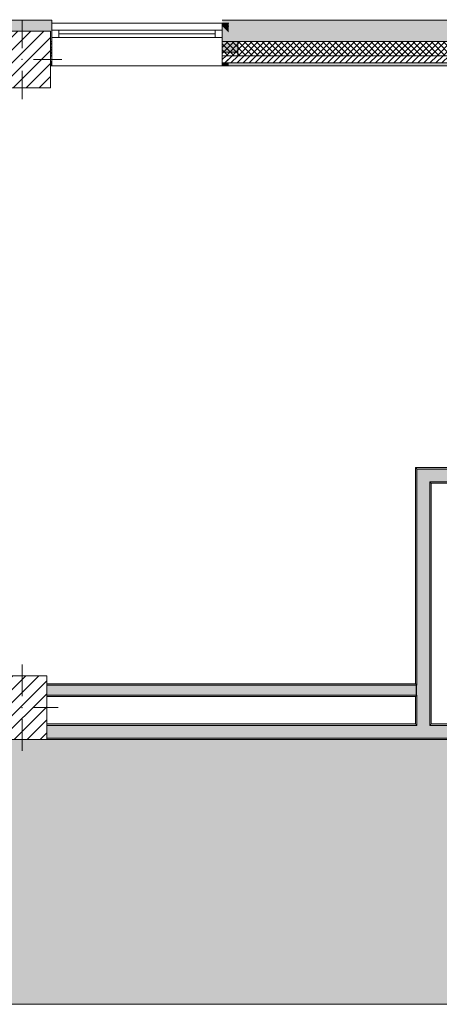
# Model space of a CAD drawing. Header units: millimetres. Extents: x -40968 to 11883, y -18948 to 4746.
# Tile 6 of 33: x -19067 to -16114, y -18948 to -12015. Entities that reach past the tile are written whole.
import ezdxf

# ---------------------------------------------------------------- set-up
doc = ezdxf.new("R2010")
doc.units = ezdxf.units.MM
doc.header["$MEASUREMENT"] = 0
doc.linetypes.add('Wipeout_Contour', pattern=[1000, 0, -1000])
for name, color, linetype in [('10_ESTR_Pilars', 7, 'Continuous'), ('12_FAÇ_Façana', 7, 'Continuous'), ('14_PAV_Paviment existent', 7, 'Continuous'), ('Ventanas Archicad', 7, 'Continuous')]:
    doc.layers.add(name, color=color, linetype=linetype)
for name, color, linetype, lineweight in [('10_ESTR_Pilars_Pluma_Nº__20', 1, 'Continuous', 5), ('10_ESTR_Pilars_Pluma_Nº__28', 7, 'Continuous', 20), ('10_ESTR_Pilars_Pluma_Nº__42', 8, 'Continuous', 25), ('12_FAÇ_Façana_Pluma_Nº__2', 8, 'Continuous', 5), ('12_FAÇ_Façana_Pluma_Nº__7', 7, 'Continuous', 5), ('14_PAV_Paviment existent_Pluma_Nº__89', 7, 'Continuous', 5), ('Ventanas Archicad_Pluma_Nº__7', 7, 'Continuous', 5)]:
    doc.layers.add(name, color=color, linetype=linetype, lineweight=lineweight)
for name, color, linetype, lineweight, true_color in [('12_FAÇ_Façana_Pluma_Nº__102', 7, 'Continuous', 5, 0xcccccc), ('12_FAÇ_Façana_Pluma_Nº__174', 7, 'Continuous', 13, 0xe4ad2c), ('12_FAÇ_Façana_Pluma_Nº__176', 7, 'Continuous', 15, 0x93a0c6), ('12_FAÇ_Façana_Pluma_Nº__43', 7, 'Continuous', 5, 0xa4a4a6), ('14_PAV_Paviment existent_Pluma_Nº__102', 7, 'Continuous', 5, 0xcccccc), ('Ventanas Archicad_Pluma_Nº__23', 7, 'Continuous', 5, 0xa4a4a6), ('Ventanas Archicad_Pluma_Nº__3', 7, 'Continuous', 5, 0xa4a4a4), ('Ventanas Archicad_Pluma_Nº__43', 7, 'Continuous', 5, 0xa4a4a6)]:
    doc.layers.add(name, color=color, linetype=linetype, lineweight=lineweight, true_color=true_color)
pattern_1 = [(45, (0, 0), (-21.213203, 21.213203), [])]
pattern_2 = [(45, (0, 0), (-21.213203, 21.213203), []), (135, (0, 0), (21.213203, 21.213203), [])]
pattern_3 = [(0, (0, 0), (0, 75), [0, -75])]
pattern_4 = [(45, (0, 0), (-45.96194, 45.96194), [])]

# ---------------------------------------------------------------- blocks, each defined once
blk = doc.blocks.new('Forjado_2_1', base_point=(7463.4, -18947.9))
at = {"layer": '14_PAV_Paviment existent_Pluma_Nº__102', "linetype": 'Continuous', "lineweight": 0, "true_color": 0x333333}
blk.add_hatch(color=250, dxfattribs=at).paths.add_polyline_path([(7463.4, -18947.9), (7463.4, -17084), (-28136.2, -17084), (-28146.1, -18947.9)])
at = {"layer": '14_PAV_Paviment existent_Pluma_Nº__89', "color": 7, "linetype": 'Continuous', "lineweight": 5, "flags": 128}
blk.add_lwpolyline([(7463.4, -18947.9), (-28146.1, -18947.9), (-28136.2, -17084), (7463.4, -17084)], close=True, dxfattribs=at)
blk = doc.blocks.new('Muro_25_1', base_point=(-14286.1, -12339))
at = {"layer": '12_FAÇ_Façana_Pluma_Nº__102', "linetype": 'Continuous', "lineweight": 0, "true_color": 0xe5e5e5}
for points in [[(-15706.1, -12019), (-17641.1, -12019), (-17641.1, -12169), (-15706.1, -12169)], [(-15706.1, -12169), (-15616.1, -12169), (-15616.1, -12019), (-15706.1, -12019)], [(-15616.1, -12169), (-14286.1, -12169), (-14286.1, -12019), (-15616.1, -12019)]]:
    blk.add_hatch(color=254, dxfattribs=at).paths.add_polyline_path(points)
at = {"layer": '12_FAÇ_Façana_Pluma_Nº__174', "linetype": 'Continuous', "lineweight": 13, "true_color": 0xe4ad2c}
h = blk.add_hatch(dxfattribs=at)
h.set_pattern_fill('SATE_Aislamiento_0001', color=42, style=0, pattern_type=2)
h.set_pattern_definition(pattern_2)
h.paths.add_polyline_path([(-15706.1, -12169), (-17641.1, -12169), (-17641.1, -12269), (-15706.1, -12269)])
h = blk.add_hatch(dxfattribs=at)
h.set_pattern_fill('SATE_Aislamiento_0001', color=42, style=0, pattern_type=2)
h.set_pattern_definition(pattern_2)
h.paths.add_polyline_path([(-15616.1, -12269), (-14286.1, -12269), (-14286.1, -12169), (-15616.1, -12169)])
at = {"layer": '12_FAÇ_Façana_Pluma_Nº__176', "linetype": 'Continuous', "lineweight": 0, "true_color": 0x495063}
for points in [[(-15716.1, -12319), (-17641.1, -12319), (-17641.1, -12339), (-15716.1, -12339)], [(-15716.1, -12339), (-15706.1, -12339), (-15706.1, -12319), (-15716.1, -12319)], [(-15616.1, -12339), (-15606.1, -12339), (-15606.1, -12319), (-15616.1, -12319)], [(-15606.1, -12339), (-14286.1, -12339), (-14286.1, -12319), (-15606.1, -12319)]]:
    blk.add_hatch(color=251, dxfattribs=at).paths.add_polyline_path(points)
at = {"layer": '12_FAÇ_Façana_Pluma_Nº__2', "linetype": 'Continuous', "lineweight": 5}
h = blk.add_hatch(dxfattribs=at)
h.set_pattern_fill('Ceramic_0001', color=8, style=0, pattern_type=2)
h.set_pattern_definition(pattern_1)
h.paths.add_polyline_path([(-15706.1, -12269), (-17641.1, -12269), (-17641.1, -12319), (-15706.1, -12319)])
h = blk.add_hatch(dxfattribs=at)
h.set_pattern_fill('Ceramic_0001', color=8, style=0, pattern_type=2)
h.set_pattern_definition(pattern_1)
h.paths.add_polyline_path([(-15616.1, -12319), (-14286.1, -12319), (-14286.1, -12269), (-15616.1, -12269)])
at = {"layer": '12_FAÇ_Façana_Pluma_Nº__7', "color": 7, "linetype": 'Continuous', "lineweight": 5}
for p, q in [((-17641.1, -12169), (-15706.1, -12169)), ((-15706.1, -12169), (-15706.1, -12269)), ((-15616.1, -12269), (-15616.1, -12169)), ((-15616.1, -12169), (-14286.1, -12169)), ((-17641.1, -12269), (-15706.1, -12269)), ((-15706.1, -12269), (-15706.1, -12319)), ((-15616.1, -12319), (-15616.1, -12269)), ((-15616.1, -12269), (-14286.1, -12269)), ((-17641.1, -12319), (-15706.1, -12319)), ((-15706.1, -12319), (-15706.1, -12339)), ((-15616.1, -12339), (-15616.1, -12319)), ((-15616.1, -12319), (-14286.1, -12319))]:
    blk.add_line(p, q, dxfattribs=at)
at = {"layer": '12_FAÇ_Façana_Pluma_Nº__7', "color": 7, "linetype": 'Continuous', "lineweight": 5, "flags": 128}
for points in [[(-14286.1, -12019), (-17641.1, -12019)], [(-14286.1, -12059), (-14286.1, -12019)], [(-17641.1, -12339), (-15716.1, -12339)], [(-15606.1, -12339), (-14286.1, -12339)]]:
    blk.add_lwpolyline(points, dxfattribs=at)
blk = doc.blocks.new('Muro_28_1', base_point=(-18841.1, -12339))
at = {"layer": '12_FAÇ_Façana_Pluma_Nº__102', "linetype": 'Continuous', "lineweight": 0, "true_color": 0xe5e5e5}
blk.add_hatch(color=254, dxfattribs=at).paths.add_polyline_path([(-19266.1, -12019), (-19266.1, -12169), (-19250.4, -12169), (-19250.4, -12094.6), (-18850.4, -12094.6), (-18850.4, -12169), (-18841.1, -12169), (-18841.1, -12019)])
at = {"layer": '12_FAÇ_Façana_Pluma_Nº__174', "linetype": 'Continuous', "lineweight": 13, "true_color": 0xe4ad2c}
h = blk.add_hatch(dxfattribs=at)
h.set_pattern_fill('SATE_Aislamiento_0001', color=42, style=0, pattern_type=2)
h.set_pattern_definition(pattern_2)
h.paths.add_polyline_path([(-19266.1, -12269), (-19250.4, -12269), (-19250.4, -12169), (-19266.1, -12169)])
h = blk.add_hatch(dxfattribs=at)
h.set_pattern_fill('SATE_Aislamiento_0001', color=42, style=0, pattern_type=2)
h.set_pattern_definition(pattern_2)
h.paths.add_polyline_path([(-18850.4, -12269), (-18841.1, -12269), (-18841.1, -12169), (-18850.4, -12169)])
at = {"layer": '12_FAÇ_Façana_Pluma_Nº__176', "linetype": 'Continuous', "lineweight": 0, "true_color": 0x495063}
for points in [[(-19266.1, -12339), (-19250.4, -12339), (-19250.4, -12319), (-19266.1, -12319)], [(-18850.4, -12339), (-18841.1, -12339), (-18841.1, -12319), (-18850.4, -12319)]]:
    blk.add_hatch(color=251, dxfattribs=at).paths.add_polyline_path(points)
at = {"layer": '12_FAÇ_Façana_Pluma_Nº__2', "linetype": 'Continuous', "lineweight": 5}
h = blk.add_hatch(dxfattribs=at)
h.set_pattern_fill('Ceramic_0001', color=8, style=0, pattern_type=2)
h.set_pattern_definition(pattern_1)
h.paths.add_polyline_path([(-19266.1, -12319), (-19250.4, -12319), (-19250.4, -12269), (-19266.1, -12269)])
h = blk.add_hatch(dxfattribs=at)
h.set_pattern_fill('Ceramic_0001', color=8, style=0, pattern_type=2)
h.set_pattern_definition(pattern_1)
h.paths.add_polyline_path([(-18850.4, -12319), (-18841.1, -12319), (-18841.1, -12269), (-18850.4, -12269)])
at = {"layer": '12_FAÇ_Façana_Pluma_Nº__7', "color": 7, "linetype": 'Continuous', "lineweight": 5}
for p, q in [((-19266.1, -12169), (-19250.4, -12169)), ((-18850.4, -12169), (-18841.1, -12169)), ((-19266.1, -12269), (-19250.4, -12269)), ((-18850.4, -12269), (-18841.1, -12269)), ((-19266.1, -12319), (-19250.4, -12319)), ((-18850.4, -12319), (-18841.1, -12319))]:
    blk.add_line(p, q, dxfattribs=at)
at = {"layer": '12_FAÇ_Façana_Pluma_Nº__7', "color": 7, "linetype": 'Continuous', "lineweight": 5, "flags": 128}
for points in [[(-18841.1, -12019), (-19266.1, -12019)], [(-19266.1, -12019), (-19266.1, -12059)], [(-18841.1, -12339), (-18841.1, -12019)], [(-19266.1, -12339), (-19250.4, -12339)], [(-18850.4, -12339), (-18841.1, -12339)]]:
    blk.add_lwpolyline(points, dxfattribs=at)
blk = doc.blocks.new('Ventana Vertical Multi-Faja 27_9')
at = {"layer": 'Ventanas Archicad_Pluma_Nº__23', "color": 253, "linetype": 'Continuous', "lineweight": 5, "true_color": 0xa4a4a6}
for p, q in [((-600, 0), (-550, 0)), ((-550, 0), (-550, -50)), ((550, -50), (550, 0)), ((550, 0), (600, 0)), ((-550, -50), (-600, -50)), ((600, -50), (550, -50))]:
    blk.add_line(p, q, dxfattribs=at)
at = {"layer": 'Ventanas Archicad_Pluma_Nº__3', "color": 253, "linetype": 'Continuous', "lineweight": 5, "true_color": 0xa4a4a4}
for p, q in [((-600, 50), (600, 50)), ((-550, 0), (550, 0)), ((-550, -25), (550, -25)), ((550, -50), (-550, -50)), ((-600, -250), (600, -250))]:
    blk.add_line(p, q, dxfattribs=at)
at = {"layer": 'Ventanas Archicad_Pluma_Nº__43', "color": 253, "linetype": 'Continuous', "lineweight": 5, "true_color": 0xa4a4a6}
for p, q in [((-600, -180), (-600, -155)), ((600, -180), (600, -155))]:
    blk.add_line(p, q, dxfattribs=at)
at = {"layer": 'Ventanas Archicad_Pluma_Nº__7', "color": 7, "linetype": 'Continuous', "lineweight": 5}
for p, q in [((-600, 50), (-600, 30)), ((-600, 30), (-600, 0)), ((-600, 30), (-600, 0)), ((-600, 0), (-600, -50)), ((-600, 0), (-600, -50)), ((-600, 0), (-600, -50)), ((-600, 0), (-600, -50)), ((600, 50), (600, 30)), ((600, 30), (600, 0)), ((600, 30), (600, 0)), ((600, 0), (600, -50)), ((600, 0), (600, -50)), ((600, 0), (600, -50)), ((600, 0), (600, -50)), ((-600, -50), (-600, -80)), ((-600, -50), (-600, -80)), ((600, -50), (600, -80)), ((600, -50), (600, -80)), ((-600, -80), (-600, -155)), ((-600, -80), (-600, -155)), ((600, -80), (600, -155)), ((600, -80), (600, -155)), ((-600, -180), (-600, -230)), ((600, -180), (600, -230)), ((-600, -230), (-600, -250)), ((600, -230), (600, -250))]:
    blk.add_line(p, q, dxfattribs=at)
blk = doc.blocks.new('Muro_31_1', base_point=(-17595.4, -12339))
at = {"layer": '12_FAÇ_Façana', "linetype": 'Continuous', "lineweight": 0, "true_color": 0x000000}
h = blk.add_hatch(dxfattribs=at)
h.set_pattern_fill('Yeso_0001', color=18, style=0, pattern_type=2)
h.set_pattern_definition(pattern_3)
h.paths.add_polyline_path([(-18841.1, -12269), (-18841.1, -12244), (-18951.1, -12244), (-18951.1, -12269)])
h = blk.add_hatch(dxfattribs=at)
h.set_pattern_fill('Yeso_0001', color=18, style=0, pattern_type=2)
h.set_pattern_definition(pattern_3)
h.paths.add_polyline_path([(-17641.1, -12269), (-17531.1, -12269), (-17531.1, -12244), (-17641.1, -12244)])
at = {"layer": '12_FAÇ_Façana_Pluma_Nº__102', "linetype": 'Continuous', "lineweight": 0, "true_color": 0xe5e5e5}
for points in [[(-18951.1, -12169), (-18951.1, -12244), (-18841.1, -12244), (-18841.1, -12059)], [(-17641.1, -12059), (-17595.4, -12104.7), (-17595.4, -12059)], [(-17531.1, -12169), (-17641.1, -12059), (-17641.1, -12244), (-17531.1, -12244)]]:
    blk.add_hatch(color=254, dxfattribs=at).paths.add_polyline_path(points)
at = {"layer": '12_FAÇ_Façana_Pluma_Nº__176', "linetype": 'Continuous', "lineweight": 0, "true_color": 0x495063}
for points in [[(-17595.4, -12039), (-17641.1, -12039), (-17641.1, -12059), (-17595.4, -12059)], [(-17641.1, -12339), (-17595.4, -12339), (-17595.4, -12319), (-17641.1, -12319)]]:
    blk.add_hatch(color=251, dxfattribs=at).paths.add_polyline_path(points)
at = {"layer": '12_FAÇ_Façana_Pluma_Nº__2', "linetype": 'Continuous', "lineweight": 5}
h = blk.add_hatch(dxfattribs=at)
h.set_pattern_fill('Ceramic_0001', color=8, style=0, pattern_type=2)
h.set_pattern_definition(pattern_1)
h.paths.add_polyline_path([(-17641.1, -12269), (-17641.1, -12319), (-17595.4, -12319), (-17595.4, -12269)])
at = {"layer": '12_FAÇ_Façana_Pluma_Nº__43', "color": 253, "linetype": 'Continuous', "lineweight": 5, "true_color": 0xa4a4a6}
for p, q in [((-18951.1, -12244), (-18951.1, -12269)), ((-18841.1, -12244), (-18951.1, -12244)), ((-18951.1, -12269), (-18841.1, -12269)), ((-18841.1, -12269), (-18841.1, -12244)), ((-17641.1, -12269), (-17641.1, -12244)), ((-17641.1, -12244), (-17531.1, -12244)), ((-17531.1, -12269), (-17641.1, -12269)), ((-17531.1, -12244), (-17531.1, -12269))]:
    blk.add_line(p, q, dxfattribs=at)
at = {"layer": '12_FAÇ_Façana_Pluma_Nº__7', "color": 7, "linetype": 'Continuous', "lineweight": 5}
for p, q in [((-18841.1, -12039), (-18841.1, -12059)), ((-18841.1, -12059), (-18841.1, -12089)), ((-18841.1, -12059), (-18841.1, -12089)), ((-17641.1, -12039), (-17641.1, -12059)), ((-17595.4, -12059), (-17641.1, -12059)), ((-17641.1, -12059), (-17641.1, -12089)), ((-17641.1, -12059), (-17641.1, -12089)), ((-18841.1, -12089), (-18841.1, -12139)), ((-18841.1, -12089), (-18841.1, -12139)), ((-17641.1, -12089), (-17641.1, -12139)), ((-17641.1, -12089), (-17641.1, -12139)), ((-18951.1, -12169), (-18951.1, -12244)), ((-18841.1, -12139), (-18841.1, -12169)), ((-18841.1, -12139), (-18841.1, -12169)), ((-18841.1, -12169), (-18841.1, -12244)), ((-18841.1, -12169), (-18841.1, -12244)), ((-17641.1, -12139), (-17641.1, -12169)), ((-17641.1, -12139), (-17641.1, -12169)), ((-17641.1, -12169), (-17641.1, -12244)), ((-17641.1, -12169), (-17641.1, -12244)), ((-17531.1, -12169), (-17531.1, -12244)), ((-18841.1, -12269), (-18841.1, -12319)), ((-17641.1, -12269), (-17641.1, -12319)), ((-18841.1, -12319), (-18841.1, -12339)), ((-17641.1, -12319), (-17595.4, -12319)), ((-17641.1, -12319), (-17641.1, -12339))]:
    blk.add_line(p, q, dxfattribs=at)
at = {"layer": '12_FAÇ_Façana_Pluma_Nº__7', "color": 7, "linetype": 'Continuous', "lineweight": 5, "flags": 128}
for points in [[(-17595.4, -12039), (-17641.1, -12039)], [(-17641.1, -12339), (-17595.4, -12339)]]:
    blk.add_lwpolyline(points, dxfattribs=at)
at = {"layer": 'Ventanas Archicad', "color": 253, "linetype": 'Continuous', "lineweight": 5, "true_color": 0xa4a4a6, "zscale": 1000}
blk.add_blockref('Ventana Vertical Multi-Faja 27_9', (-18241.1, -12089), dxfattribs=at)
blk = doc.blocks.new('Muro_40_1', base_point=(-16281.1, -17084))
at = {"layer": '12_FAÇ_Façana_Pluma_Nº__102', "linetype": 'Continuous', "lineweight": 0, "true_color": 0xe5e5e5}
for points in [[(-16181.1, -15179), (-16271.1, -15179), (-16181.1, -15269)], [(-16271.1, -15269), (-16181.1, -15269), (-16271.1, -15179)], [(-16271.1, -15269), (-16271.1, -16701), (-16181.1, -16701), (-16181.1, -15269)], [(-16271.1, -16701), (-16271.1, -16771), (-16181.1, -16771), (-16181.1, -16701)], [(-16271.1, -16771), (-16271.1, -16974), (-16181.1, -16974), (-16181.1, -16771)], [(-16181.1, -16974), (-16271.1, -16974), (-16271.1, -16984), (-16181.1, -16984)]]:
    blk.add_hatch(color=254, dxfattribs=at).paths.add_polyline_path(points)
at = {"layer": '12_FAÇ_Façana_Pluma_Nº__176', "linetype": 'Continuous', "lineweight": 0, "true_color": 0x495063}
for points in [[(-16271.1, -15169), (-16281.1, -15169), (-16271.1, -15179)], [(-16281.1, -15179), (-16271.1, -15179), (-16281.1, -15169)], [(-16281.1, -15179), (-16281.1, -16691), (-16271.1, -16691), (-16271.1, -15179)], [(-16171.1, -15269), (-16181.1, -15269), (-16171.1, -15279)], [(-16181.1, -15279), (-16171.1, -15279), (-16181.1, -15269)], [(-16181.1, -15279), (-16181.1, -16974), (-16171.1, -16974), (-16171.1, -15279)], [(-16281.1, -16691), (-16281.1, -16701), (-16271.1, -16701), (-16271.1, -16691)], [(-16281.1, -16771), (-16281.1, -16781), (-16271.1, -16781), (-16271.1, -16771)], [(-16281.1, -16781), (-16281.1, -16974), (-16271.1, -16974), (-16271.1, -16781)]]:
    blk.add_hatch(color=251, dxfattribs=at).paths.add_polyline_path(points)
at = {"layer": '12_FAÇ_Façana_Pluma_Nº__7', "color": 7, "linetype": 'Continuous', "lineweight": 5}
for p, q in [((-16181.1, -15179), (-16271.1, -15179)), ((-16271.1, -15179), (-16271.1, -15269)), ((-16271.1, -15269), (-16271.1, -16701)), ((-16171.1, -15269), (-16181.1, -15269)), ((-16181.1, -16701), (-16181.1, -15269)), ((-16271.1, -16701), (-16281.1, -16701)), ((-16181.1, -16771), (-16181.1, -16701)), ((-16281.1, -16771), (-16271.1, -16771)), ((-16271.1, -16771), (-16271.1, -16974)), ((-16181.1, -16974), (-16181.1, -16771)), ((-16271.1, -16974), (-16271.1, -16984)), ((-16181.1, -16984), (-16181.1, -16974))]:
    blk.add_line(p, q, dxfattribs=at)
at = {"layer": '12_FAÇ_Façana_Pluma_Nº__7', "color": 7, "linetype": 'Continuous', "lineweight": 5, "flags": 128}
for points in [[(-16281.1, -15169), (-16271.1, -15169)], [(-16281.1, -15169), (-16281.1, -16691)], [(-16171.1, -16974), (-16171.1, -15279)], [(-16281.1, -16781), (-16281.1, -16974)]]:
    blk.add_lwpolyline(points, dxfattribs=at)
blk = doc.blocks.new('Muro_42_1', base_point=(-18875.4, -17084))
at = {"layer": '12_FAÇ_Façana_Pluma_Nº__102', "linetype": 'Continuous', "lineweight": 0, "true_color": 0xe5e5e5}
for points in [[(-16271.1, -16984), (-18875.4, -16984), (-18875.4, -17074), (-16271.1, -17074)], [(-16181.1, -16984), (-16271.1, -16984), (-16271.1, -17074), (-16181.1, -17074)], [(-15706.1, -16984), (-16181.1, -16984), (-16181.1, -17074), (-15706.1, -17074)]]:
    blk.add_hatch(color=254, dxfattribs=at).paths.add_polyline_path(points)
at = {"layer": '12_FAÇ_Façana_Pluma_Nº__176', "linetype": 'Continuous', "lineweight": 0, "true_color": 0x495063}
for points in [[(-16281.1, -16974), (-18875.4, -16974), (-18875.4, -16984), (-16281.1, -16984)], [(-16271.1, -16974), (-16281.1, -16974), (-16281.1, -16984), (-16271.1, -16984)], [(-16171.1, -16974), (-16181.1, -16974), (-16181.1, -16984), (-16171.1, -16984)], [(-15716.1, -16974), (-16171.1, -16974), (-16171.1, -16984), (-15716.1, -16984)], [(-18875.4, -17084), (-13870.4, -17084), (-13870.4, -17074), (-18875.4, -17074)]]:
    blk.add_hatch(color=251, dxfattribs=at).paths.add_polyline_path(points)
at = {"layer": '12_FAÇ_Façana_Pluma_Nº__7', "color": 7, "linetype": 'Continuous', "lineweight": 5}
for p, q in [((-16271.1, -16984), (-18875.4, -16984)), ((-16271.1, -16974), (-16271.1, -16984)), ((-16181.1, -16984), (-16181.1, -16974)), ((-15706.1, -16984), (-16181.1, -16984)), ((-18875.4, -17074), (-16271.1, -17074)), ((-16271.1, -17074), (-16181.1, -17074)), ((-16181.1, -17074), (-15706.1, -17074))]:
    blk.add_line(p, q, dxfattribs=at)
at = {"layer": '12_FAÇ_Façana_Pluma_Nº__7', "color": 7, "linetype": 'Continuous', "lineweight": 5, "flags": 128}
for points in [[(-16281.1, -16974), (-18875.4, -16974)], [(-15716.1, -16974), (-16171.1, -16974)], [(-18875.4, -17084), (-13870.4, -17084)]]:
    blk.add_lwpolyline(points, dxfattribs=at)
blk = doc.blocks.new('Muro_46_1', base_point=(-15716.1, -15279))
at = {"layer": '12_FAÇ_Façana_Pluma_Nº__102', "linetype": 'Continuous', "lineweight": 0, "true_color": 0xe5e5e5}
for points in [[(-16181.1, -15269), (-15716.1, -15269), (-15716.1, -15179), (-16181.1, -15179)], [(-15716.1, -15179), (-15716.1, -15269), (-15706.1, -15269), (-15706.1, -15179)]]:
    blk.add_hatch(color=254, dxfattribs=at).paths.add_polyline_path(points)
at = {"layer": '12_FAÇ_Façana_Pluma_Nº__176', "linetype": 'Continuous', "lineweight": 0, "true_color": 0x495063}
for points in [[(-16271.1, -15179), (-15716.1, -15179), (-15716.1, -15169), (-16271.1, -15169)], [(-16171.1, -15279), (-15716.1, -15279), (-15716.1, -15269), (-16171.1, -15269)]]:
    blk.add_hatch(color=251, dxfattribs=at).paths.add_polyline_path(points)
at = {"layer": '12_FAÇ_Façana_Pluma_Nº__7', "color": 7, "linetype": 'Continuous', "lineweight": 5}
for p, q in [((-16181.1, -15179), (-16271.1, -15179)), ((-15716.1, -15179), (-16181.1, -15179)), ((-15706.1, -15179), (-15716.1, -15179)), ((-16171.1, -15269), (-16181.1, -15269)), ((-16171.1, -15269), (-15716.1, -15269)), ((-15716.1, -15269), (-15706.1, -15269))]:
    blk.add_line(p, q, dxfattribs=at)
at = {"layer": '12_FAÇ_Façana_Pluma_Nº__7', "color": 7, "linetype": 'Continuous', "lineweight": 5, "flags": 128}
for points in [[(-15716.1, -15169), (-16271.1, -15169)], [(-16171.1, -15279), (-15716.1, -15279)]]:
    blk.add_lwpolyline(points, dxfattribs=at)
blk = doc.blocks.new('Muro_51_1', base_point=(-16281.1, -16691))
at = {"layer": '12_FAÇ_Façana_Pluma_Nº__102', "linetype": 'Continuous', "lineweight": 0, "true_color": 0xe5e5e5}
for points in [[(-21312.9, -16701), (-21312.9, -16771), (-21302.9, -16771), (-21302.9, -16701)], [(-21302.9, -16701), (-21302.9, -16771), (-19225.4, -16771), (-19225.4, -16701)], [(-18875.4, -16701), (-18875.4, -16771), (-16281.1, -16771), (-16281.1, -16701)], [(-16281.1, -16701), (-16281.1, -16771), (-16271.1, -16771), (-16271.1, -16701)]]:
    blk.add_hatch(color=254, dxfattribs=at).paths.add_polyline_path(points)
at = {"layer": '12_FAÇ_Façana_Pluma_Nº__176', "linetype": 'Continuous', "lineweight": 0, "true_color": 0x495063}
for points in [[(-21302.9, -16691), (-21302.9, -16701), (-19225.4, -16701), (-19225.4, -16691)], [(-18875.4, -16691), (-18875.4, -16701), (-16281.1, -16701), (-16281.1, -16691)], [(-21302.9, -16781), (-19225.4, -16781), (-19225.4, -16771), (-21302.9, -16771)], [(-18875.4, -16781), (-16281.1, -16781), (-16281.1, -16771), (-18875.4, -16771)]]:
    blk.add_hatch(color=251, dxfattribs=at).paths.add_polyline_path(points)
at = {"layer": '12_FAÇ_Façana_Pluma_Nº__7', "color": 7, "linetype": 'Continuous', "lineweight": 5}
for p, q in [((-21302.9, -16701), (-21312.9, -16701)), ((-19225.4, -16701), (-21302.9, -16701)), ((-16281.1, -16701), (-18875.4, -16701)), ((-16271.1, -16701), (-16281.1, -16701)), ((-21312.9, -16771), (-21302.9, -16771)), ((-21302.9, -16771), (-19225.4, -16771)), ((-18875.4, -16771), (-16281.1, -16771)), ((-16281.1, -16771), (-16271.1, -16771))]:
    blk.add_line(p, q, dxfattribs=at)
at = {"layer": '12_FAÇ_Façana_Pluma_Nº__7', "color": 7, "linetype": 'Continuous', "lineweight": 5, "flags": 128}
for points in [[(-19225.4, -16691), (-21302.9, -16691)], [(-16281.1, -16691), (-18875.4, -16691)], [(-21302.9, -16781), (-19225.4, -16781)], [(-18875.4, -16781), (-16281.1, -16781)]]:
    blk.add_lwpolyline(points, dxfattribs=at)
blk = doc.blocks.new('Pilar_18_1', base_point=(-19050.4, -12294.6))
at = {"color": 254, "linetype": 'Wipeout_Contour', "lineweight": 0, "ltscale": 90696.287386}
blk.add_wipeout([(-19250.4, -12494.6), (-18850.4, -12494.6), (-18850.4, -12094.6), (-19250.4, -12094.6)], dxfattribs=at).dxf.layer = '10_ESTR_Pilars'
at = {"layer": '10_ESTR_Pilars_Pluma_Nº__42', "linetype": 'Continuous', "lineweight": 25}
h = blk.add_hatch(dxfattribs=at)
h.set_pattern_fill('00_GCT_trama_45º_e1_400__05', color=8, style=0, pattern_type=2)
h.set_pattern_definition(pattern_4)
h.paths.add_polyline_path([(-19250.4, -12494.6), (-18850.4, -12494.6), (-18850.4, -12094.6), (-19250.4, -12094.6)])
at = {"layer": '10_ESTR_Pilars_Pluma_Nº__20', "color": 1, "linetype": 'Continuous', "lineweight": 5}
for p, q in [((-19050.4, -12214.6), (-19050.4, -12014.6)), ((-19130.4, -12294.6), (-19330.4, -12294.6)), ((-18970.4, -12294.6), (-18770.4, -12294.6)), ((-19050.4, -12374.6), (-19050.4, -12574.6))]:
    blk.add_line(p, q, dxfattribs=at)
blk.add_point((-19050.4, -12294.6), dxfattribs=at)
at = {"layer": '10_ESTR_Pilars_Pluma_Nº__28', "color": 7, "linetype": 'Continuous', "lineweight": 20, "flags": 128}
blk.add_lwpolyline([(-19250.4, -12494.6), (-18850.4, -12494.6), (-18850.4, -12094.6), (-19250.4, -12094.6)], close=True, dxfattribs=at)
blk = doc.blocks.new('Pilar_22_1', base_point=(-19050.4, -16859))
at = {"color": 254, "linetype": 'Wipeout_Contour', "lineweight": 0, "ltscale": 101759.258779}
blk.add_wipeout([(-19225.4, -17084), (-18875.4, -17084), (-18875.4, -16634), (-19225.4, -16634)], dxfattribs=at).dxf.layer = '10_ESTR_Pilars'
at = {"layer": '10_ESTR_Pilars_Pluma_Nº__42', "linetype": 'Continuous', "lineweight": 25}
h = blk.add_hatch(dxfattribs=at)
h.set_pattern_fill('00_GCT_trama_45º_e1_400__05', color=8, style=0, pattern_type=2)
h.set_pattern_definition(pattern_4)
h.paths.add_polyline_path([(-19225.4, -17084), (-18875.4, -17084), (-18875.4, -16634), (-19225.4, -16634)])
at = {"layer": '10_ESTR_Pilars_Pluma_Nº__20', "color": 1, "linetype": 'Continuous', "lineweight": 5}
for p, q in [((-19050.4, -16779), (-19050.4, -16554)), ((-19130.4, -16859), (-19305.4, -16859)), ((-18970.4, -16859), (-18795.4, -16859)), ((-19050.4, -16939), (-19050.4, -17164))]:
    blk.add_line(p, q, dxfattribs=at)
blk.add_point((-19050.4, -16859), dxfattribs=at)
at = {"layer": '10_ESTR_Pilars_Pluma_Nº__28', "color": 7, "linetype": 'Continuous', "lineweight": 20, "flags": 128}
blk.add_lwpolyline([(-19225.4, -17084), (-18875.4, -17084), (-18875.4, -16634), (-19225.4, -16634)], close=True, dxfattribs=at)

msp = doc.modelspace()

# ---------------------------------------------------------------- block references
at = {"layer": '12_FAÇ_Façana', "color": 7, "lineweight": 20}
for name, p in [('Muro_28_1', (-18841.1, -12339)), ('Muro_31_1', (-17595.4, -12339)), ('Muro_25_1', (-14286.1, -12339)), ('Muro_40_1', (-16281.1, -17084)), ('Muro_46_1', (-15716.1, -15279)), ('Muro_42_1', (-18875.4, -17084)), ('Muro_51_1', (-16281.1, -16691))]:
    msp.add_blockref(name, p, dxfattribs=at)
at = {"layer": '14_PAV_Paviment existent', "color": 7, "linetype": 'Continuous', "lineweight": 5}
msp.add_blockref('Forjado_2_1', (7463.4, -18947.9), dxfattribs=at)

# ---------------------------------------------------------------- next in the draw order: block references
at = {"layer": '10_ESTR_Pilars', "color": 7, "lineweight": 20}
for name, p in [('Pilar_18_1', (-19050.4, -12294.6)), ('Pilar_22_1', (-19050.4, -16859))]:
    msp.add_blockref(name, p, dxfattribs=at)

doc.saveas('drawing.dxf')
